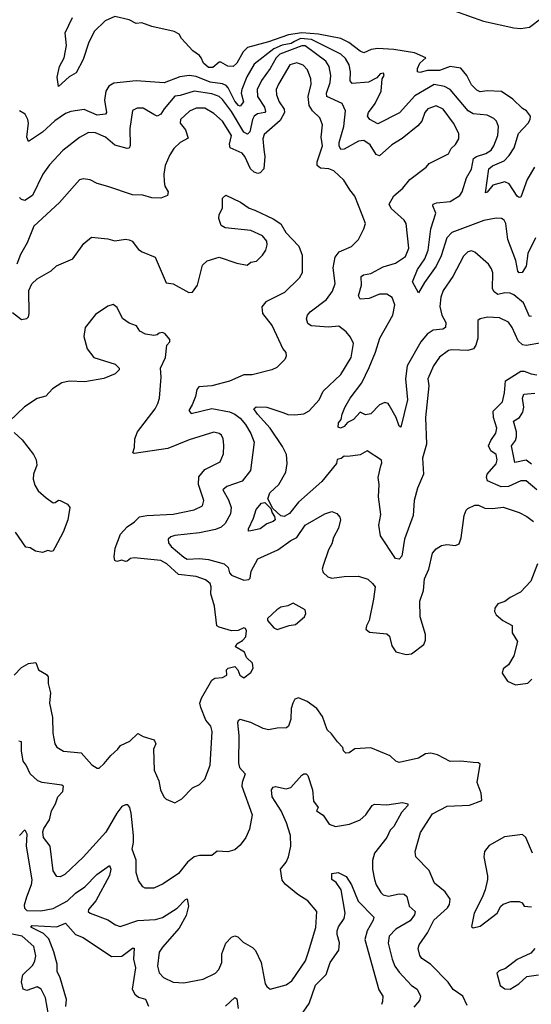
# Model space of a CAD drawing. Extents: x 1839239 to 1929705, y 762242 to 910352.
# Tile 206 of 256: x 1864956 to 1867855, y 825598 to 831181. Entities that reach past the tile are written whole.
import ezdxf

# ---------------------------------------------------------------- set-up
doc = ezdxf.new("R2010")
doc.units = 0

msp = doc.modelspace()

# ---------------------------------------------------------------- linework, layer by layer
at = {"layer": '0CON10XD'}
for points in [[(1867414, 831234), (1867583.2, 831173.2), (1867755, 831134.6), (1867795, 831131.1), (1867845, 831138.2), (1867915, 831190.8)], [(1867873.2, 830345), (1867831.4, 830275), (1867795, 830174), (1867785, 830172.5), (1867775, 830180), (1867729.5, 830249.5), (1867705, 830262.2), (1867637.3, 830242.7), (1867605, 830203.3), (1867595, 830200), (1867614.6, 830335), (1867635, 830351.8), (1867700.1, 830379.9), (1867728.9, 830411.1), (1867756.7, 830455), (1867781.4, 830535), (1867837.5, 830595), (1867848.6, 830615), (1867849.2, 830635), (1867828, 830665), (1867805, 830677.5), (1867750, 830730), (1867685, 830773.1), (1867605, 830778), (1867565, 830771.9), (1867545, 830781.1), (1867515, 830811.9), (1867490, 830865), (1867455.3, 830905.3), (1867395, 830915.3), (1867335, 830893.6), (1867312.3, 830892.3), (1867266.6, 830893.4), (1867222.5, 830882.5), (1867210, 830885), (1867210.5, 830905), (1867223.6, 830935), (1867256.2, 830965), (1867192.6, 830992.6), (1867075, 831011.6), (1866985, 831017.1), (1866947.9, 831012.1), (1866905, 830993.1), (1866885, 831001.9), (1866821.4, 831051.4), (1866774.6, 831074.6), (1866648.5, 831098.5), (1866555, 831106.8), (1866478.5, 831095), (1866365, 831054.8), (1866246.6, 831023.4), (1866221.4, 830998.6), (1866185, 830934.2), (1866165, 830915.8), (1866135, 830917.1), (1866095, 830940.8), (1866085, 830940.8), (1866049.1, 830910.9), (1866025, 830909.6), (1865996.5, 830935), (1865984.4, 830964.4), (1865975, 830978), (1865936, 831005), (1865873.3, 831075), (1865859.3, 831099.3), (1865830, 831115), (1865705, 831142), (1865647, 831163), (1865615, 831158.8), (1865575, 831180.6), (1865495, 831199.5), (1865438.9, 831175), (1865376.9, 831115), (1865345, 831047.5), (1865314.5, 830955), (1865275, 830880), (1865235, 830856.7), (1865175, 830802.5), (1865166.9, 830855), (1865180.3, 830915), (1865207.5, 830965), (1865220.4, 831035), (1865212.6, 831107.4), (1865255, 831193.3)], [(1867342.9, 829842.9), (1867315, 829782.7), (1867248.8, 829691.2), (1867215, 829632.5), (1867181.4, 829695), (1867210, 829765), (1867251.6, 829825), (1867270.6, 829875), (1867285.9, 829995), (1867313.5, 830085), (1867296.4, 830125), (1867299.4, 830135), (1867317.6, 830142.4), (1867395, 830149.7), (1867449.6, 830185), (1867462.7, 830205), (1867486.5, 830283.5), (1867515.9, 830334.1), (1867526.8, 830393.2), (1867544.5, 830405.5), (1867597.4, 830422.6), (1867627.9, 830442.1), (1867642.9, 830465), (1867665.3, 830525), (1867668.2, 830575), (1867656.5, 830605), (1867641.6, 830621.6), (1867605, 830640), (1867525, 830646.5), (1867496.9, 830665), (1867395.7, 830785.7), (1867363, 830803), (1867305, 830812.8), (1867195, 830749.4), (1867107.5, 830652.5), (1866985, 830590), (1866939.2, 830615), (1866925.5, 830635), (1866932, 830655), (1866968.9, 830705), (1867004.5, 830775), (1867010, 830845), (1867020, 830865), (1867017.5, 830877.5), (1866997.5, 830875), (1866978.9, 830851.1), (1866932.3, 830827.7), (1866840.2, 830820.2), (1866828.4, 830835), (1866830.5, 830885), (1866821.9, 830925), (1866801.2, 830961.2), (1866774.7, 830985), (1866608.2, 831068.2), (1866545.9, 831074.1), (1866513.1, 831056.9), (1866493.8, 831046.2), (1866442.9, 831037.1), (1866395.2, 831015), (1866285, 830928.4), (1866242.5, 830857.5), (1866214, 830785), (1866211.2, 830765), (1866222.9, 830715), (1866205, 830691.5), (1866195, 830695.3), (1866175, 830719.2), (1866137.5, 830795), (1866125, 830808.7), (1866105, 830816.9), (1866035, 830826), (1865955, 830859.6), (1865915, 830864.7), (1865862.4, 830857.6), (1865775, 830823.6), (1865615, 830833.8), (1865488.7, 830821.3), (1865460.8, 830805), (1865443.5, 830775), (1865436.7, 830725), (1865446.5, 830655), (1865442, 830645), (1865395, 830640.4), (1865321.2, 830671.2), (1865245, 830661.1), (1865215, 830649.3), (1865155, 830606.9), (1865085, 830543.6), (1865005, 830490), (1864995.7, 830515.7), (1865005.4, 830595), (1865002.2, 830615), (1864986.2, 830645), (1864955, 830664)], [(1867855, 829500.3), (1867845, 829497.9), (1867810.3, 829575), (1867755, 829621.1), (1867735, 829630), (1867705, 829632.4), (1867665, 829622.1), (1867645, 829637.9), (1867634.2, 829655), (1867636.2, 829745), (1867629.1, 829769.1), (1867612.5, 829795), (1867535, 829862.5), (1867515, 829870), (1867495, 829865.6), (1867470.5, 829839.5), (1867409.1, 829725), (1867355.5, 829645), (1867342.3, 829607.7), (1867336.9, 829555), (1867348.2, 829505), (1867369.7, 829465), (1867367.5, 829435), (1867353.2, 829426.8), (1867298.8, 829421.2), (1867265, 829398.8), (1867228.7, 829355), (1867150.7, 829219.3), (1867142.6, 829145), (1867152.5, 829025), (1867115, 828870), (1867105, 828876.7), (1867088, 828925), (1867050, 828995), (1867042.9, 829005), (1867025, 829011.1), (1866993.6, 828996.4), (1866945, 828946.2), (1866915, 828940.5), (1866885, 828955.8), (1866847.8, 828915), (1866812.1, 828897.9), (1866795, 828873.8), (1866774.3, 828864.3), (1866760, 828870), (1866762.5, 828895), (1866777.5, 828915), (1866781.9, 828945), (1866798.1, 828981.9), (1866828.6, 829035), (1866895, 829122.5), (1866935, 829208.4), (1866971.8, 829295), (1866996.9, 829375), (1867070.7, 829505), (1867080.4, 829565), (1867066.7, 829605), (1867035, 829625.4), (1866995, 829624), (1866935, 829600), (1866885, 829596.2), (1866875.8, 829615.8), (1866892, 829675), (1866890, 829725), (1866903.3, 829735), (1866945, 829742.7), (1867015, 829780.7), (1867085, 829800.8), (1867142.4, 829837.6), (1867160, 829885), (1867146.2, 830026.2), (1867134.6, 830044.6), (1867059.7, 830109.7), (1867048.9, 830135), (1867075, 830182.5), (1867125.8, 830225), (1867165.4, 830274.6), (1867258.6, 830345), (1867275, 830365.8), (1867385, 830421.4), (1867400, 830450), (1867425.8, 830474.2), (1867444.5, 830505), (1867443.6, 830535), (1867414, 830595), (1867355, 830673.3), (1867315, 830693.5), (1867267.8, 830675), (1867251.5, 830655), (1867233.5, 830606.5), (1867211.1, 830578.9), (1867123.3, 830506.7), (1867065, 830470.9), (1866995, 830409.6), (1866975.9, 830415.9), (1866942.4, 830472.4), (1866905, 830495.4), (1866875, 830492.3), (1866795, 830447.5), (1866775, 830444.5), (1866765.9, 830465), (1866766.2, 830485), (1866792.4, 830575), (1866801.8, 830665), (1866782.2, 830705), (1866695.9, 830745.9), (1866694.3, 830765), (1866714.1, 830825), (1866718, 830865), (1866708.5, 830915), (1866690, 830945), (1866572.3, 831032.3), (1866555, 831032.9), (1866428.8, 830985), (1866407.9, 830965), (1866375, 830903.8), (1866325, 830836.4), (1866301.9, 830785), (1866303.2, 830745), (1866342.4, 830685), (1866348.7, 830661.3), (1866344.2, 830655), (1866303.1, 830646.9), (1866285, 830633.9), (1866274, 830615), (1866260.2, 830545), (1866247.2, 830532.8), (1866225, 830544.1), (1866155, 830661.2), (1866105, 830727.7), (1866085, 830745.2), (1866045, 830761.2), (1865945, 830776.4), (1865865, 830750.3), (1865835, 830747.2), (1865773.6, 830676.4), (1865755, 830644.6), (1865735, 830634.1), (1865715, 830643.1), (1865655, 830678.9), (1865621.3, 830678.7), (1865595, 830666), (1865580, 830565), (1865581.5, 830468.5), (1865575, 830452.5), (1865565, 830450.4), (1865495, 830469.2), (1865442.5, 830515), (1865385, 830539.6), (1865345, 830540.8), (1865295, 830513.6), (1865199.8, 830440.2), (1865125, 830358.9), (1865087.5, 830305), (1865027.9, 830185), (1864985, 830155.6), (1864965, 830161.9), (1864955, 830173.8)], [(1867915, 829348.2), (1867826.4, 829333.6), (1867805, 829337.3), (1867779.4, 829359.4), (1867746.4, 829436.4), (1867725, 829466.9), (1867675, 829490), (1867605.6, 829494.4), (1867565, 829485.7), (1867551.4, 829475), (1867551.8, 829375), (1867539.7, 829335), (1867526.2, 829315), (1867495.2, 829304.8), (1867405, 829309.3), (1867385, 829304.6), (1867335, 829266.7), (1867301.3, 829218.7), (1867268.2, 829145), (1867274.6, 829104.6), (1867254.7, 828925), (1867260, 828775), (1867238.2, 828695), (1867243.4, 828605), (1867209.1, 828525), (1867190.8, 828455), (1867185, 828370), (1867136.2, 828235), (1867121.3, 828138.7), (1867105, 828122.5), (1867085, 828126.7), (1867000.6, 828255), (1866990.4, 828315), (1867001.1, 828375), (1866988.1, 828475), (1866992.2, 828545), (1866987.5, 828585), (1867002, 828652), (1867008.3, 828668.3), (1867005, 828682.9), (1866925, 828736.9), (1866885, 828714.3), (1866815, 828704.2), (1866795, 828706.7), (1866777.1, 828692.9), (1866755, 828688), (1866751.5, 828665), (1866667.1, 828562.9), (1866535, 828446.2), (1866485, 828381.6), (1866455, 828363.9), (1866435, 828368.5), (1866389.7, 828409.7), (1866362.3, 828465), (1866372.5, 828497.5), (1866423.6, 828545), (1866463.1, 828615), (1866472, 828665), (1866466.8, 828715), (1866445, 828760.6), (1866374.7, 828865), (1866302.5, 828945), (1866282.9, 828975), (1866295, 828985.5), (1866355, 828983.2), (1866452.1, 828952.1), (1866475, 828942), (1866515, 828940), (1866565, 828946.4), (1866595, 828963.3), (1866651.9, 829025), (1866674.4, 829075), (1866775, 829169.4), (1866833.2, 829265), (1866846.9, 829345), (1866830.7, 829380.7), (1866805, 829411.4), (1866763.3, 829443.3), (1866705, 829436.8), (1866608, 829445), (1866588.7, 829458.7), (1866580.5, 829485), (1866586.5, 829505), (1866601.9, 829525), (1866693.3, 829595), (1866728.3, 829641.7), (1866742.5, 829685), (1866731.2, 829775), (1866743.2, 829835), (1866765, 829864.6), (1866836, 829895), (1866875.8, 829935), (1866905.8, 829995), (1866914.2, 830025), (1866895.6, 830075), (1866855, 830180), (1866825.6, 830215.6), (1866792.1, 830272.1), (1866735.8, 830325), (1866706.7, 830335), (1866660, 830340), (1866641.8, 830355), (1866641.9, 830375), (1866670.8, 830465), (1866664.7, 830515), (1866672.1, 830585), (1866655.6, 830625), (1866614.5, 830665), (1866595.5, 830695), (1866590, 830745), (1866606.8, 830815), (1866606.2, 830845), (1866586.3, 830896.3), (1866562.7, 830922.7), (1866525, 830936.7), (1866486.7, 830925), (1866421.1, 830815), (1866409.7, 830785), (1866410.3, 830755), (1866425.3, 830715.3), (1866453.7, 830673.7), (1866456, 830655), (1866431.2, 830608.8), (1866340.1, 830529.9), (1866333.2, 830505), (1866338.4, 830445), (1866343.8, 830405), (1866339.5, 830335), (1866317.6, 830312.4), (1866305, 830309.5), (1866285, 830315.7), (1866263.8, 830336.2), (1866231.2, 830405), (1866215.4, 830425), (1866148.4, 830455), (1866144.3, 830475), (1866155.2, 830525), (1866105, 830605.4), (1866055, 830648.5), (1866005, 830678.8), (1865955, 830680), (1865917.7, 830662.3), (1865867.5, 830615), (1865864.3, 830595), (1865895, 830556.2), (1865910.5, 830509.5), (1865865, 830484.4), (1865829.8, 830450.2), (1865806, 830414), (1865780.4, 830355), (1865772.3, 830305), (1865773.9, 830263.9), (1865777.5, 830237.5), (1865797.5, 830205), (1865793.3, 830185), (1865755, 830168.8), (1865705, 830170.5), (1865653.3, 830186.7), (1865595, 830187.9), (1865454.4, 830234.4), (1865395, 830252), (1865355, 830274), (1865315, 830278.8), (1865295, 830273.3), (1865181.4, 830145), (1865035, 830010), (1864997.9, 829915), (1864960.4, 829849.6), (1864938.5, 829795)], [(1864915, 829520), (1864965, 829481.9), (1864995, 829487.1), (1865004.5, 829495.5), (1865010, 829515), (1865007.3, 829645), (1865025, 829684.2), (1865055, 829710.8), (1865133.4, 829756.6), (1865163.3, 829785), (1865256.2, 829825), (1865318.3, 829911.7), (1865362.6, 829947.4), (1865455, 829939.1), (1865495, 829927.8), (1865555, 829937.5), (1865575, 829933.6), (1865592.5, 829925), (1865628.8, 829878.8), (1865650, 829865), (1865723.8, 829835), (1865785, 829688.8), (1865825, 829684.3), (1865913.3, 829635), (1865935, 829635.8), (1865963.3, 829675), (1865991.1, 829788.9), (1866017, 829813), (1866085, 829834.4), (1866185, 829800), (1866245, 829790), (1866265, 829805.8), (1866297.6, 829812.4), (1866330.6, 829845), (1866349.5, 829875), (1866358.1, 829905), (1866355.5, 829925.5), (1866332, 829955), (1866265, 829985.5), (1866120.3, 830000.3), (1866098, 830015), (1866084.2, 830054.2), (1866085.8, 830075), (1866104.2, 830115), (1866105, 830170), (1866123.6, 830186.4), (1866206.4, 830146.4), (1866255, 830112.9), (1866288, 830102), (1866392.4, 830052.4), (1866435, 830023.3), (1866464.2, 829974.2), (1866536.6, 829896.6), (1866556.6, 829846.6), (1866556.7, 829745), (1866540, 829715), (1866455.4, 829634.6), (1866349.5, 829580.5), (1866326.9, 829553.1), (1866332.1, 829515), (1866385.6, 829445), (1866446.7, 829315), (1866463.6, 829293.6), (1866466.4, 829273.6), (1866457.5, 829255), (1866411.7, 829208.3), (1866385, 829196.2), (1866273.1, 829166.9), (1866225, 829167.1), (1866145, 829131.2), (1866045, 829104.6), (1865971.3, 829098.7), (1865960, 829085), (1865951.8, 829045), (1865932.2, 828997.8), (1865914.3, 828965), (1865927.8, 828947.8), (1866045, 828975.8), (1866145, 828957.6), (1866175, 828944.7), (1866205, 828922), (1866234.7, 828885), (1866266, 828835), (1866283.6, 828785), (1866262.9, 828625), (1866215.7, 828565), (1866129.2, 828535), (1866106.5, 828515), (1866139, 828459), (1866154.7, 828415), (1866150.6, 828379.4), (1866120.4, 828325), (1866097, 828303), (1866065, 828289.7), (1865975, 828272.2), (1865834.1, 828255.9), (1865811.3, 828248.7), (1865797.1, 828235), (1865798.5, 828215), (1865813.1, 828195), (1865885, 828133.4), (1865905, 828122.8), (1865975, 828125.7), (1866025, 828119.8), (1866115, 828095.3), (1866136.4, 828075), (1866145, 828043.8), (1866155, 828030.6), (1866225, 828003.1), (1866253.2, 828006.8), (1866262, 828015), (1866267.8, 828055), (1866305.7, 828124.3), (1866418.6, 828175), (1866491.1, 828228.9), (1866525, 828245.7), (1866574, 828315), (1866685, 828379.2), (1866725, 828393.3), (1866751.7, 828381.7), (1866770, 828360), (1866774, 828345), (1866762, 828298), (1866732.9, 828245), (1866725, 828210), (1866705.5, 828175), (1866674.6, 828085.4), (1866670.4, 828065), (1866675.9, 828045.9), (1866702, 828022), (1866725, 828015.3), (1866795, 828024.2), (1866875, 828025.4), (1866928, 828008), (1866955, 827984), (1866969.2, 827965), (1866960.9, 827895), (1866936.2, 827775), (1866920, 827745), (1866917.1, 827725), (1866938.5, 827708.5), (1867035, 827699.5), (1867050.4, 827685), (1867065, 827631.2), (1867087, 827597), (1867145, 827580.8), (1867175, 827586), (1867245, 827638.8), (1867255, 827662.5), (1867255.4, 827695), (1867225.3, 827795), (1867222.7, 827885), (1867244.6, 827945), (1867248.9, 828011.1), (1867273.5, 828065), (1867295, 828156), (1867315, 828180.6), (1867345, 828198.9), (1867375.5, 828204.5), (1867425, 828200), (1867445, 828210), (1867457, 828243), (1867475, 828370), (1867485, 828400), (1867495, 828410), (1867535, 828427.5), (1867555, 828427.5), (1867590.6, 828410.6), (1867635, 828410), (1867695, 828416.9), (1867785, 828386.5), (1867828.8, 828365), (1867867.1, 828335)], [(1867877.5, 829945), (1867834.3, 829855.8), (1867825, 829783.8), (1867802.7, 829747.3), (1867785, 829746), (1867777.5, 829755), (1867767.3, 829815), (1867722.4, 829935), (1867710.9, 830025), (1867700, 830045), (1867685, 830053.1), (1867655, 830055.6), (1867585, 830042.7), (1867405, 829974.7), (1867375, 829943.5), (1867342.9, 829842.9)], [(1865835, 826740), (1865875, 826763.8), (1865933.8, 826825), (1865974.5, 826845.5), (1866004, 826875), (1866035.4, 826954.6), (1866045.4, 827145), (1866039.4, 827175), (1866009.7, 827209.7), (1865981.7, 827281.7), (1865976.9, 827305), (1865985.5, 827335), (1866045, 827436.2), (1866061.7, 827448.3), (1866105, 827451.9), (1866130, 827465), (1866126.7, 827495), (1866137.5, 827505), (1866175, 827513.3), (1866191.2, 827495), (1866203.3, 827465), (1866225, 827450), (1866265, 827478.8), (1866279.2, 827505), (1866275, 827532.5), (1866240, 827565), (1866228.8, 827595), (1866177.5, 827625), (1866185, 827642.5), (1866218.3, 827661.7), (1866237.7, 827682.3), (1866240, 827715), (1866235, 827730), (1866225, 827732.5), (1866193, 827717), (1866155, 827716.7), (1866085, 827736.7), (1866073.5, 827745), (1866059.8, 827855), (1866038.6, 827925), (1866040.7, 827965), (1866033.9, 827983.9), (1866008.8, 828005), (1865955, 828024.5), (1865855, 828035.3), (1865788.8, 828095), (1865754.4, 828114.4), (1865605, 828130.3), (1865584.3, 828125.7), (1865565, 828110.5), (1865555, 828108.5), (1865535, 828117.5), (1865505, 828108.2), (1865494.4, 828115), (1865490.8, 828135), (1865496.7, 828185), (1865526.5, 828263.5), (1865564.8, 828305.2), (1865606.7, 828333.3), (1865635, 828361.4), (1865675, 828370), (1865825, 828376.9), (1865945, 828401.2), (1865991.4, 828425), (1865998.5, 828455), (1865968.7, 828545), (1865971.5, 828588.5), (1866005, 828630.4), (1866091.1, 828675), (1866110.9, 828719.1), (1866112.1, 828767.9), (1866108.9, 828805), (1866098.6, 828825), (1866085, 828835.7), (1866055, 828842.7), (1865915, 828799.3), (1865795, 828750.4), (1865605, 828720.6), (1865596.2, 828725), (1865605.5, 828755), (1865607.5, 828805), (1865623.8, 828845), (1865722.9, 828975), (1865738.9, 829005), (1865746.9, 829035), (1865757.5, 829155), (1865754, 829205), (1865781.2, 829265), (1865790, 829335), (1865805.7, 829354.3), (1865807, 829367), (1865779.5, 829399.5), (1865765, 829408), (1865746.4, 829403.6), (1865735, 829393.3), (1865715, 829391.2), (1865667.7, 829397.7), (1865636.7, 829415), (1865617.5, 829445), (1865575, 829461.2), (1865537.4, 829487.4), (1865508.5, 829548.5), (1865485.5, 829565.5), (1865455, 829557.1), (1865385, 829510), (1865326, 829435), (1865318.8, 829385), (1865338, 829315), (1865375, 829266.2), (1865497, 829227), (1865520, 829205), (1865520, 829195), (1865497, 829173), (1865433, 829147), (1865325, 829128), (1865235, 829130.8), (1865195, 829122), (1865142.1, 829087.9), (1865104.1, 829045.9), (1865055, 829032.5), (1864983.2, 828986.8), (1864897.5, 828905)], [(1867885, 828515.3), (1867825, 828565.8), (1867795, 828566.2), (1867725.2, 828534.8), (1867682.9, 828532.9), (1867607, 828567), (1867600.6, 828585), (1867605.2, 828605), (1867655, 828663.6), (1867660.8, 828685), (1867655.9, 828715), (1867625, 828737.3), (1867612.8, 828765), (1867625, 828794.4), (1867653.6, 828836.4), (1867659.3, 828865), (1867640.2, 828925), (1867638.7, 828961.3), (1867690.8, 829015), (1867702.7, 829065), (1867707.5, 829132.5), (1867795, 829188.2), (1867815, 829189.1), (1867853.4, 829173.4), (1867885, 829168.2)], [(1867855, 828660.9), (1867825, 828684.1), (1867760.9, 828670.9), (1867742, 828765), (1867764.8, 828795.2), (1867770.2, 828815), (1867770, 828845), (1867752.9, 828905), (1867788.4, 828925), (1867807, 828955), (1867812.3, 828985), (1867804.3, 829035), (1867812.5, 829057.5), (1867875, 829063)], [(1864925, 828840), (1864969.7, 828799.7), (1865034.4, 828715), (1865048.5, 828685), (1865052.5, 828655), (1865034.4, 828605), (1865031.9, 828575), (1865041.1, 828541.1), (1865060.6, 828510.6), (1865105, 828469.2), (1865145, 828442.5), (1865157.3, 828442.7), (1865175, 828456), (1865185, 828454.2), (1865226.7, 828435), (1865240, 828415), (1865227.5, 828345), (1865202, 828275), (1865155, 828185.8), (1865145, 828170), (1865135, 828165.7), (1865115, 828171.5), (1865085, 828159.6), (1865045, 828167.3), (1865015, 828186.5), (1864990.9, 828190.8), (1864931.4, 828275)], [(1866251.9, 828281.9), (1866251.5, 828295), (1866280, 828355), (1866295, 828403.8), (1866325, 828439.4), (1866345, 828444.3), (1866378.6, 828408.6), (1866385.6, 828385), (1866400, 828365), (1866403.3, 828345), (1866392, 828335), (1866355, 828323.5), (1866318.1, 828295), (1866265, 828282.7), (1866251.9, 828281.9)], [(1867889.6, 828095), (1867852.1, 827997.9), (1867794.1, 827935.9), (1867734.7, 827905.3), (1867705, 827881.8), (1867665, 827869.6), (1867648.5, 827845), (1867646.5, 827825), (1867656.2, 827806.2), (1867693.9, 827773.9), (1867746.9, 827746.9), (1867746.2, 827705), (1867776.5, 827655), (1867755, 827574), (1867725, 827523.3), (1867695, 827500), (1867690, 827475), (1867719.7, 827429.7), (1867765, 827410.6), (1867835, 827419.5), (1867857.5, 827442.5)], [(1866415, 827722.5), (1866483, 827747), (1866518.3, 827751.7), (1866570, 827795), (1866577.5, 827815), (1866572.5, 827835), (1866505, 827873.3), (1866475, 827857.5), (1866435, 827850), (1866412.5, 827835), (1866360, 827785), (1866360, 827775), (1866395, 827732.5), (1866415, 827722.5)], [(1864924.4, 827465), (1864965, 827507.8), (1865005, 827531.2), (1865046, 827536), (1865062.5, 827495), (1865107.4, 827467.4), (1865117.7, 827455), (1865117.6, 827417.6), (1865130, 827365), (1865124.6, 827305), (1865141.8, 827225), (1865143.1, 827135), (1865154.3, 827075), (1865165, 827056), (1865204.5, 827034.5), (1865303.8, 827025), (1865365, 826956.2), (1865395, 826937.5), (1865405, 826937.5), (1865435, 826964), (1865471.2, 827008.8), (1865512.5, 827045), (1865526.2, 827065), (1865578.9, 827091.1), (1865625, 827134), (1865655, 827117.5), (1865717.3, 827097.3), (1865726, 827075), (1865713.8, 827045), (1865717.1, 826925), (1865744.4, 826865), (1865752.5, 826815), (1865772, 826775), (1865785, 826761.2), (1865835, 826740)], [(1867490.7, 825590.7), (1867466.4, 825645), (1867412.7, 825682.7), (1867383.3, 825723.3), (1867284.3, 825825), (1867235, 825857.1), (1867223.5, 825875), (1867214.4, 825915), (1867220, 825935), (1867266.1, 826003.9), (1867302.5, 826075), (1867379.5, 826145), (1867390.5, 826165), (1867395.7, 826195), (1867366.1, 826236.1), (1867306.9, 826285), (1867276.6, 826356.6), (1867201.2, 826435), (1867196, 826465), (1867227.4, 826572.6), (1867295, 826678.6), (1867377.4, 826722.6), (1867505, 826728.1), (1867575, 826753.3), (1867571.4, 826795), (1867548.1, 826855), (1867565, 826960), (1867555, 826968), (1867525, 826969.4), (1867455, 826976.7), (1867395, 826974.4), (1867322.6, 827012.6), (1867285, 827023.1), (1867255, 827019.4), (1867215, 826994.3), (1867105, 826970), (1867087.4, 826977.4), (1867055, 827006.9), (1866945, 827052.9), (1866855, 827046), (1866822.5, 827025), (1866802.7, 827022.7), (1866790, 827035), (1866787.5, 827055), (1866755.7, 827085.7), (1866722.8, 827132.8), (1866697.1, 827155), (1866670.9, 827230.9), (1866639.2, 827275), (1866585, 827315.6), (1866535, 827335.7), (1866515, 827327.5), (1866502.7, 827305), (1866494.6, 827275), (1866491.4, 827215), (1866478, 827175), (1866467.5, 827165), (1866415, 827164), (1866365, 827154.4), (1866335, 827161.9), (1866265, 827195.5), (1866205, 827212.5), (1866193.7, 827206.3), (1866188.9, 827195), (1866196.7, 827123.3), (1866194.6, 826965), (1866201.8, 826941.7), (1866233.6, 826905), (1866216.2, 826856.2), (1866214.7, 826835), (1866273.3, 826673.3), (1866258.6, 826591.4), (1866236.3, 826543.7), (1866205, 826500.6), (1866174, 826475), (1866135, 826462.5), (1866073.9, 826466.1), (1866045, 826441.9), (1865975, 826442.2), (1865944.8, 826435.2), (1865905.5, 826405), (1865855, 826340.4), (1865768.1, 826281.9), (1865715, 826256.2), (1865666.9, 826256.9), (1865652.5, 826265), (1865629.4, 826299.4), (1865615.5, 826345), (1865616.4, 826415), (1865592.9, 826477.1), (1865600.8, 826515), (1865600, 826555), (1865587.3, 826682.7), (1865579.5, 826715), (1865568.9, 826728.9), (1865555, 826730), (1865535, 826718.9), (1865505, 826682.9), (1865444.5, 826575), (1865315, 826432.2), (1865211.4, 826335), (1865185, 826321.9), (1865165, 826322.5), (1865145.5, 826355), (1865127.7, 826495), (1865090.8, 826545), (1865086.9, 826576.9), (1865091.7, 826595), (1865124, 826645), (1865136.2, 826695), (1865158.5, 826735), (1865171.5, 826775), (1865200.3, 826805), (1865203.3, 826833.3), (1865195, 826840.4), (1865082.5, 826855), (1865059.2, 826865), (1865014.2, 826905), (1864991.4, 826955), (1864975, 826976.7), (1864965.8, 827035), (1864965.7, 827085.7), (1864950.3, 827090.3)], [(1864955, 826555.6), (1864985, 826586.7), (1864995.4, 826565.4), (1864991.9, 826495), (1865023.9, 826303.9), (1865021.3, 826275), (1864993.4, 826205), (1864980.7, 826160.7), (1864983.2, 826143.2), (1864995, 826130.8), (1865075, 826128.4), (1865145, 826141.8), (1865227.1, 826185), (1865271.8, 826228.2), (1865325, 826264), (1865392.9, 826335), (1865465, 826385.8), (1865471.8, 826365), (1865465, 826329.2), (1865387.8, 826185), (1865345.6, 826135), (1865344.4, 826125), (1865355, 826115.7), (1865455, 826077.7), (1865498.7, 826048.7), (1865525, 826040), (1865625.7, 826074.2), (1865725, 826080), (1865765, 826089.6), (1865847.1, 826142.9), (1865895, 826192.5), (1865905, 826196), (1865912.1, 826155), (1865898.2, 826101.8), (1865859.9, 826030.1), (1865765, 825923.1), (1865746.2, 825893.8), (1865735.5, 825815), (1865745, 825776), (1865770.6, 825750.6), (1865825, 825723.5), (1865885, 825719.5), (1865995, 825741.5), (1866065, 825774.4), (1866083.5, 825796.5), (1866100.9, 825835), (1866100.9, 825885), (1866122.9, 825945), (1866155, 825978.1), (1866175, 825986.9), (1866190.7, 825980.7), (1866221.3, 825951.3), (1866275, 825920), (1866292.5, 825902.5), (1866324.4, 825835), (1866347.1, 825715), (1866355, 825700), (1866375, 825684.3), (1866465, 825708.1), (1866498.1, 825731.9), (1866575.5, 825845), (1866592.7, 825895), (1866634.4, 826034.4), (1866638.6, 826125), (1866588, 826185), (1866530.8, 826220.8), (1866460, 826280), (1866443, 826303), (1866432.5, 826365), (1866465.5, 826405), (1866479.5, 826435), (1866492.1, 826495), (1866490, 826555), (1866467.1, 826627.1), (1866436.9, 826695), (1866385.5, 826774.5), (1866382, 826815), (1866390.9, 826829.1), (1866405, 826833.5), (1866465, 826819.4), (1866492.7, 826827.3), (1866555, 826897.5), (1866565, 826905.6), (1866578, 826905), (1866587.5, 826895), (1866614.5, 826815), (1866619.6, 826749.6), (1866647.5, 826715), (1866637.1, 826695), (1866675, 826670), (1866709.8, 826619.8), (1866744.4, 826605.6)], [(1866744.4, 826605.6), (1866825, 826620.4), (1866885, 826643.5), (1866917.7, 826672.3), (1866952.2, 826725), (1866966, 826734), (1867035, 826728.7), (1867125, 826742.7), (1867155.8, 826735), (1867155.6, 826725), (1867119.4, 826685), (1867075, 826607.1), (1867054.4, 826585), (1867036.7, 826545), (1866965.5, 826455), (1866955.4, 826414.6), (1866953.9, 826365), (1866965.4, 826305), (1866975.4, 826275), (1867001.7, 826231.7), (1867015, 826219.1), (1867045, 826211.5), (1867105, 826224.7), (1867135, 826222.5), (1867148.8, 826208.8), (1867161.6, 826155), (1867195.6, 826125), (1867193.2, 826105), (1867168, 826072), (1867087.8, 826025), (1867050, 825985), (1867043.2, 825945), (1867065.4, 825855), (1867081.8, 825815), (1867105, 825780), (1867175, 825705.6), (1867208.6, 825685), (1867227.1, 825645), (1867220.2, 825619.8), (1867188.5, 825581.5)], [(1867862, 826455), (1867823.1, 826545), (1867805, 826561.9), (1867702.2, 826547.8), (1867615, 826498), (1867588.8, 826465), (1867586, 826435), (1867606.5, 826326.5), (1867605.6, 826305), (1867593.6, 826246.4), (1867577, 826203), (1867530.6, 826115), (1867515, 826040), (1867525, 826032.5), (1867565, 826042), (1867661.2, 826115), (1867682, 826155), (1867695, 826166.2), (1867738.8, 826181.2), (1867785, 826182), (1867802.7, 826172.7), (1867815, 826154.4), (1867855, 826151.4)], [(1866534.5, 825515.5), (1866595, 825602.5), (1866632.6, 825707.4), (1866692, 825768), (1866715.3, 825835), (1866763.3, 825905), (1866766.8, 825946.8), (1866753.9, 825995), (1866754.3, 826015), (1866762.4, 826037.6), (1866794, 826085), (1866800, 826115), (1866776.5, 826246.5), (1866749.1, 826289.1), (1866724.2, 826305), (1866725, 826340), (1866760, 826345), (1866805, 826322), (1866835.3, 826275), (1866873.9, 826183.9), (1866961.7, 826091.7), (1866958.9, 826075), (1866924.2, 826015.8), (1866910.9, 825965), (1866990.9, 825680.9), (1867012.7, 825645), (1867011.2, 825615), (1867005, 825597.5)], [(1865217.8, 825585), (1865220.2, 825625), (1865185, 825747.8), (1865167.9, 825785), (1865167.5, 825825), (1865148.9, 825895), (1865120, 825970), (1865089.8, 825999.8), (1865018.6, 826035), (1865025.8, 826044.2), (1865165, 826037.8), (1865215, 826057.5), (1865271.9, 825995), (1865315, 825976.9), (1865475, 825869.5), (1865535, 825870.4), (1865595, 825917.5), (1865605, 825917.5), (1865600.6, 825855), (1865610.9, 825805), (1865592.5, 825685), (1865607.5, 825655), (1865628.6, 825638.6), (1865667.8, 825627.8), (1865685, 825587.1)], [(1865120, 825530), (1865101.1, 825635), (1865077.3, 825685), (1865055, 825696.6), (1864995, 825677.1), (1864974.6, 825685), (1864965.8, 825725), (1864974.1, 825765), (1865029, 825821), (1865041.5, 825845), (1865046, 825874), (1865035, 825925.6), (1864969.6, 825985), (1864857.2, 826007.2)], [(1867875.3, 825914.7), (1867851.2, 825888.8), (1867775, 825852.7), (1867708.7, 825801.3), (1867672.6, 825787.4), (1867660, 825775), (1867677.5, 825705), (1867705, 825685.8), (1867735, 825684.2)], [(1867735, 825684.2), (1867783.3, 825715), (1867830, 825755), (1867895, 825765.5)], [(1866121.5, 825588.5), (1866175, 825636), (1866185, 825630), (1866192.7, 825575)]]:
    msp.add_lwpolyline(points, dxfattribs=at)

doc.saveas('drawing.dxf')
